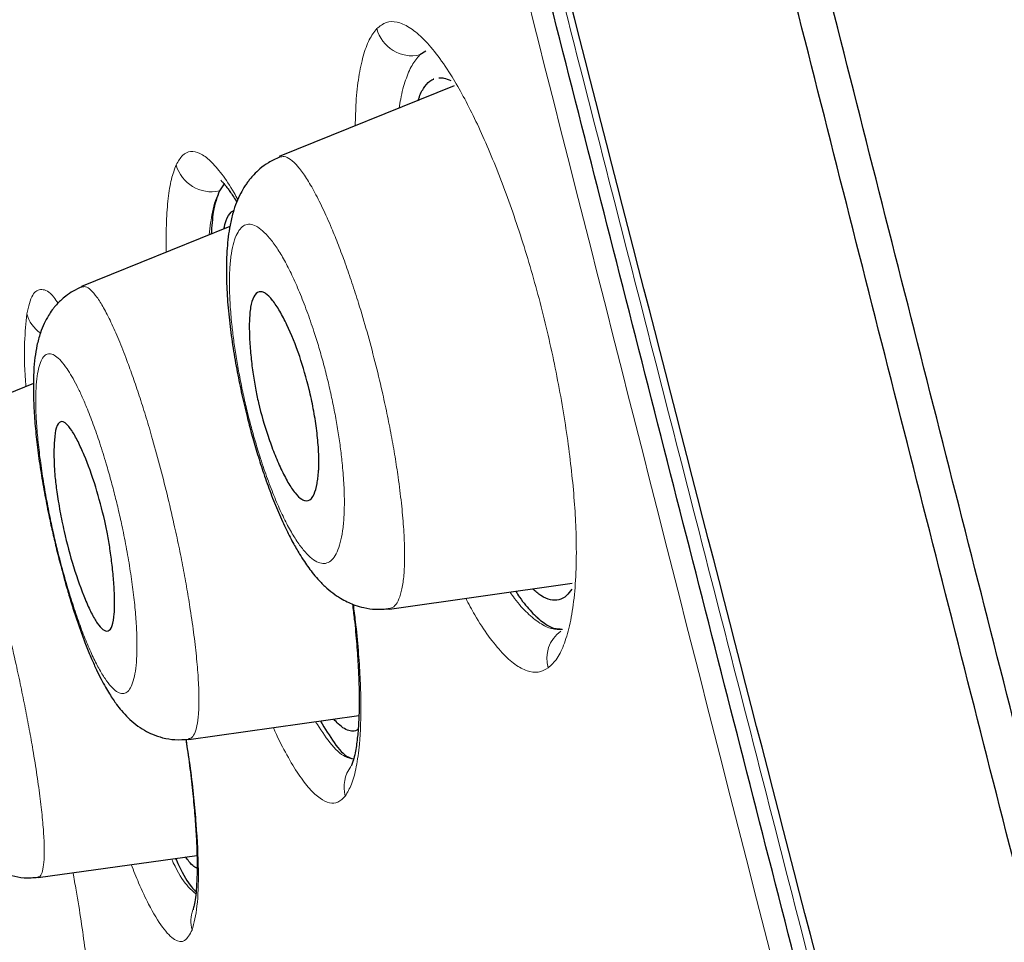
# Model space of a CAD drawing. Header units: millimetres. Extents: x 8 to 830, y 12 to 2106.
# Tile 121 of 256: x 100.16 to 108.42, y 1825.51 to 1833.26. Entities that reach past the tile are written whole.
import ezdxf

# ---------------------------------------------------------------- set-up
doc = ezdxf.new("R2010")
doc.units = ezdxf.units.MM

msp = doc.modelspace()

# ---------------------------------------------------------------- linework, layer by layer
at = {"color": 7, "linetype": 'Continuous', "lineweight": 30}
for p, q in [((103.5669, 1832.9921), (103.5165, 1832.9595)), ((103.5669, 1832.9921), (103.5165, 1832.9595)), ((103.6329, 1832.758), (103.6325, 1832.7578)), ((103.6329, 1832.758), (103.6325, 1832.7578)), ((103.8054, 1832.699), (102.3363, 1832.1055)), ((101.8735, 1831.876), (101.8336, 1831.8172)), ((101.8735, 1831.876), (101.8336, 1831.8172)), ((101.9212, 1831.5186), (100.6764, 1831.0157)), ((100.2718, 1830.2008), (99.425, 1829.8587)), ((103.262, 1828.3064), (104.7969, 1828.5222)), ((104.6633, 1828.381), (104.6637, 1828.381)), ((104.6633, 1828.381), (104.6637, 1828.381)), ((101.5762, 1827.2105), (103.005, 1827.4113)), ((102.9606, 1827.2806), (102.9609, 1827.2806)), ((102.9606, 1827.2806), (102.9609, 1827.2806)), ((100.3107, 1826.0503), (101.6449, 1826.2378))]:
    msp.add_line(p, q, dxfattribs=at)
at = {"color": 8, "linetype": 'Continuous', "lineweight": 0}
for centre, radius, start, end in [((103.452, 1833.2595), 0.3069, 194.8528, 282.12026), ((101.7683, 1832.1199), 0.3096, 195.73101, 282.17042), ((100.4941, 1830.8617), 0.2879, 195.53735, 235.07368), ((104.8713, 1827.8901), 0.2884, 126.60918, 195.86742), ((103.1667, 1826.8118), 0.2864, 142.91819, 195.39829), ((101.8751, 1825.6839), 0.2804, 159.92316, 195.19794)]:
    msp.add_arc(centre, radius, start, end, dxfattribs=at)
at = {"color": 7, "linetype": 'Continuous', "lineweight": 30}
for points, knots in [([(121.0749, 1777.283), (120.7605, 1778.5113), (120.1349, 1780.956), (119.164, 1784.7258), (118.1901, 1788.5069), (117.2114, 1792.2995), (116.1318, 1796.4852), (114.9501, 1801.0645), (113.6678, 1806.0295), (112.2395, 1811.5769), (110.663, 1817.7062), (108.9476, 1824.4363), (107.231, 1831.185), (105.5157, 1837.9628), (104.0878, 1843.6189), (102.9499, 1848.142), (102.0941, 1851.5396), (101.2412, 1854.9237), (100.3957, 1858.2683), (99.6146, 1861.3448), (98.9069, 1864.1086), (98.2821, 1866.5237), (97.7161, 1868.669), (97.2199, 1870.5234), (96.7898, 1872.1214), (96.3572, 1873.724), (95.945, 1875.2455), (95.5676, 1876.6144), (95.2693, 1877.6968), (95.0447, 1878.5244), (94.8923, 1879.0924), (94.8033, 1879.418), (94.764, 1879.5397), (94.7518, 1879.5599), (94.7548, 1879.5505), (94.7549, 1879.5503)], [0, 0, 0, 0, 0.028425, 0.05657, 0.08452, 0.112315, 0.140016, 0.176198, 0.212256, 0.248183, 0.296953, 0.345657, 0.394582, 0.443744, 0.493149, 0.518005, 0.543042, 0.568293, 0.593809, 0.619642, 0.641414, 0.663436, 0.685471, 0.707234, 0.728734, 0.750032, 0.781688, 0.813115, 0.8444, 0.875629, 0.906839, 0.937939, 0.968835, 0.999453, 1, 1, 1, 1]), ([(121.0749, 1777.283), (120.7605, 1778.5113), (120.1349, 1780.956), (119.164, 1784.7258), (118.1901, 1788.5069), (117.2114, 1792.2995), (116.1318, 1796.4852), (114.9501, 1801.0645), (113.6678, 1806.0295), (112.2395, 1811.5769), (110.663, 1817.7062), (108.9476, 1824.4363), (107.231, 1831.185), (105.5157, 1837.9628), (104.0878, 1843.6189), (102.9499, 1848.142), (102.0941, 1851.5396), (101.2412, 1854.9237), (100.3957, 1858.2683), (99.6146, 1861.3448), (98.9069, 1864.1086), (98.2821, 1866.5237), (97.7161, 1868.669), (97.2199, 1870.5234), (96.7898, 1872.1214), (96.3572, 1873.724), (95.945, 1875.2455), (95.5676, 1876.6144), (95.2693, 1877.6968), (95.0447, 1878.5244), (94.8923, 1879.0924), (94.8033, 1879.418), (94.764, 1879.5397), (94.7518, 1879.5599), (94.7548, 1879.5505), (94.7549, 1879.5503)], [0, 0, 0, 0, 0.028425, 0.05657, 0.08452, 0.112315, 0.140016, 0.176198, 0.212256, 0.248183, 0.296953, 0.345657, 0.394582, 0.443744, 0.493149, 0.518005, 0.543042, 0.568293, 0.593809, 0.619642, 0.641414, 0.663436, 0.685471, 0.707234, 0.728734, 0.750032, 0.781688, 0.813115, 0.8444, 0.875629, 0.906839, 0.937939, 0.968835, 0.999453, 1, 1, 1, 1]), ([(121.3749, 1777.283), (121.0605, 1778.5113), (120.4349, 1780.956), (119.464, 1784.7258), (118.4901, 1788.5069), (117.5114, 1792.2995), (116.4318, 1796.4852), (115.2501, 1801.0645), (113.9678, 1806.0295), (112.5395, 1811.5769), (110.963, 1817.7062), (109.2476, 1824.4363), (107.531, 1831.185), (105.8157, 1837.9628), (104.3878, 1843.6189), (103.2499, 1848.142), (102.3941, 1851.5396), (101.5412, 1854.9237), (100.6957, 1858.2683), (99.9146, 1861.3448), (99.2069, 1864.1086), (98.5821, 1866.5237), (98.0161, 1868.669), (97.5199, 1870.5234), (97.0898, 1872.1214), (96.6572, 1873.724), (96.245, 1875.2455), (95.8676, 1876.6144), (95.5693, 1877.6968), (95.3447, 1878.5244), (95.1923, 1879.0923), (95.1033, 1879.418), (95.064, 1879.5396), (95.0518, 1879.5599), (95.0547, 1879.5508), (95.0547, 1879.5508)], [0, 0, 0, 0, 0.028441, 0.056601, 0.084566, 0.112377, 0.140093, 0.176295, 0.212372, 0.248318, 0.297116, 0.345846, 0.394798, 0.443986, 0.493419, 0.518288, 0.543339, 0.568603, 0.594134, 0.619981, 0.641765, 0.663799, 0.685846, 0.707621, 0.729133, 0.750442, 0.782115, 0.81356, 0.844862, 0.876108, 0.907335, 0.938451, 0.969364, 1, 1, 1, 1, 1]), ([(119.3425, 1777.4049), (119.087, 1778.3924), (118.5766, 1780.3658), (117.7834, 1783.4065), (116.9817, 1786.4763), (116.1728, 1789.5709), (115.3592, 1792.6797), (114.3887, 1796.3921), (113.2596, 1800.711), (111.973, 1805.6321), (110.6322, 1810.777), (109.2349, 1816.1421), (107.7879, 1821.7311), (106.3431, 1827.3234), (104.9026, 1832.9205), (103.4677, 1838.5169), (102.2784, 1843.1695), (101.3356, 1846.875), (100.6323, 1849.6415), (99.9358, 1852.3856), (99.2491, 1855.0941), (98.5772, 1857.7456), (97.9809, 1860.0977), (97.461, 1862.1408), (97.0154, 1863.8884), (96.5973, 1865.5141), (96.1686, 1867.1622), (95.745, 1868.7706), (95.3405, 1870.3023), (94.9646, 1871.7247), (94.6222, 1873.021), (94.3136, 1874.1775), (94.0543, 1875.1431), (93.8421, 1875.9391), (93.661, 1876.6302), (93.5247, 1877.1584), (93.4395, 1877.4877), (93.402, 1877.6141), (93.3905, 1877.6369), (93.3934, 1877.6267), (93.3934, 1877.6265)], [0, 0, 0, 0, 0.023406, 0.046777, 0.070122, 0.093442, 0.116743, 0.140035, 0.176612, 0.213166, 0.24969, 0.291146, 0.332583, 0.374049, 0.415564, 0.457116, 0.498706, 0.519522, 0.540357, 0.561218, 0.582102, 0.603012, 0.623946, 0.639666, 0.655398, 0.671136, 0.686871, 0.707827, 0.728758, 0.749661, 0.774709, 0.79973, 0.824743, 0.849752, 0.874757, 0.906002, 0.93721, 0.968374, 0.999494, 1, 1, 1, 1]), ([(119.3425, 1777.4049), (119.087, 1778.3924), (118.5766, 1780.3658), (117.7834, 1783.4065), (116.9817, 1786.4763), (116.1728, 1789.5709), (115.3592, 1792.6797), (114.3887, 1796.3921), (113.2596, 1800.711), (111.973, 1805.6321), (110.6322, 1810.777), (109.2349, 1816.1421), (107.7879, 1821.7311), (106.3431, 1827.3234), (104.9026, 1832.9205), (103.4677, 1838.5169), (102.2784, 1843.1695), (101.3356, 1846.875), (100.6323, 1849.6415), (99.9358, 1852.3856), (99.2491, 1855.0941), (98.5772, 1857.7456), (97.9809, 1860.0977), (97.461, 1862.1408), (97.0154, 1863.8884), (96.5973, 1865.5141), (96.1686, 1867.1622), (95.745, 1868.7706), (95.3405, 1870.3023), (94.9646, 1871.7247), (94.6222, 1873.021), (94.3136, 1874.1775), (94.0543, 1875.1431), (93.8421, 1875.9391), (93.661, 1876.6302), (93.5247, 1877.1584), (93.4395, 1877.4877), (93.402, 1877.6141), (93.3905, 1877.6369), (93.3934, 1877.6267), (93.3934, 1877.6265)], [0, 0, 0, 0, 0.023406, 0.046777, 0.070122, 0.093442, 0.116743, 0.140035, 0.176612, 0.213166, 0.24969, 0.291146, 0.332583, 0.374049, 0.415564, 0.457116, 0.498706, 0.519522, 0.540357, 0.561218, 0.582102, 0.603012, 0.623946, 0.639666, 0.655398, 0.671136, 0.686871, 0.707827, 0.728758, 0.749661, 0.774709, 0.79973, 0.824743, 0.849752, 0.874757, 0.906002, 0.93721, 0.968374, 0.999494, 1, 1, 1, 1]), ([(119.1207, 1777.3359), (118.828, 1778.4952), (118.2428, 1780.8126), (117.3119, 1784.4226), (116.3631, 1788.0801), (115.3998, 1791.7765), (114.3305, 1795.8703), (113.1558, 1800.3591), (111.8779, 1805.2416), (110.4463, 1810.7256), (108.8635, 1816.8085), (107.1441, 1823.49), (105.4347, 1830.1716), (103.7342, 1836.8495), (102.3279, 1842.4042), (101.2105, 1846.826), (100.3773, 1850.1163), (99.5555, 1853.3565), (98.7503, 1856.5263), (98.0149, 1859.4109), (97.3576, 1861.974), (96.7823, 1864.1964), (96.259, 1866.1824), (95.7941, 1867.9285), (95.3864, 1869.4473), (94.9706, 1870.9911), (94.5701, 1872.4735), (94.2034, 1873.8118), (93.9132, 1874.8777), (93.6943, 1875.6925), (93.5452, 1876.2589), (93.4569, 1876.5862), (93.414, 1876.7151), (93.4094, 1876.7218), (93.407, 1876.7251)], [0, 0, 0, 0, 0.027961, 0.055896, 0.083926, 0.111994, 0.13998, 0.176562, 0.213145, 0.249758, 0.299733, 0.349715, 0.399667, 0.449587, 0.499558, 0.524633, 0.549704, 0.574672, 0.599627, 0.624766, 0.645672, 0.666497, 0.687479, 0.708392, 0.729201, 0.750078, 0.781476, 0.812638, 0.843742, 0.874921, 0.906237, 0.937548, 0.968776, 1, 1, 1, 1]), ([(103.5033, 1832.577), (103.5063, 1832.5875), (103.5212, 1832.639), (103.559, 1832.6984), (103.6003, 1832.745), (103.6279, 1832.7539), (103.6335, 1832.7557)], [0, 0, 0, 0, 0.102163, 0.49945, 0.898791, 1, 1, 1, 1]), ([(103.5033, 1832.577), (103.5063, 1832.5875), (103.5212, 1832.639), (103.559, 1832.6984), (103.6003, 1832.745), (103.6279, 1832.7539), (103.6335, 1832.7557)], [0, 0, 0, 0, 0.102163, 0.49945, 0.898791, 1, 1, 1, 1]), ([(103.6764, 1832.7674), (103.6905, 1832.7681), (103.7217, 1832.7698), (103.7569, 1832.7536), (103.7762, 1832.7448)], [0, 0, 0, 0, 0.448758, 1, 1, 1, 1]), ([(103.6764, 1832.7674), (103.6905, 1832.7681), (103.7217, 1832.7698), (103.7569, 1832.7536), (103.7762, 1832.7448)], [0, 0, 0, 0, 0.448758, 1, 1, 1, 1]), ([(102.338, 1832.1021), (102.3066, 1832.0876), (102.2492, 1832.061), (102.1776, 1832.0079), (102.1265, 1831.9596), (102.0923, 1831.9202), (102.069, 1831.89), (102.0419, 1831.8508), (102.0091, 1831.7946), (101.9745, 1831.718), (101.9452, 1831.6311), (101.9223, 1831.534), (101.9069, 1831.4334), (101.8974, 1831.3352), (101.8923, 1831.2299), (101.8914, 1831.0905), (101.8989, 1830.916), (101.9181, 1830.7105), (101.9463, 1830.5034), (101.9815, 1830.301), (102.0212, 1830.1084), (102.0621, 1829.9353), (102.1042, 1829.7746), (102.1487, 1829.6203), (102.1997, 1829.4596), (102.2574, 1829.2955), (102.321, 1829.1349), (102.3857, 1828.9904), (102.4478, 1828.8685), (102.5005, 1828.7767), (102.5446, 1828.7076), (102.5833, 1828.6522), (102.6249, 1828.5982), (102.6739, 1828.5413), (102.7336, 1828.4821), (102.7986, 1828.4299), (102.8596, 1828.3905), (102.9154, 1828.3616), (102.9772, 1828.3362), (103.0527, 1828.3145), (103.1518, 1828.2999), (103.2227, 1828.306), (103.2614, 1828.3093)], [0, 0, 0, 0, 0.023581, 0.043258, 0.058706, 0.069771, 0.077585, 0.085845, 0.104519, 0.125965, 0.150103, 0.178494, 0.203973, 0.228111, 0.253727, 0.280829, 0.32533, 0.368187, 0.409028, 0.447146, 0.482492, 0.516128, 0.543406, 0.57287, 0.604531, 0.638409, 0.674599, 0.711619, 0.744554, 0.773024, 0.792572, 0.809609, 0.827052, 0.845913, 0.868237, 0.889522, 0.908219, 0.922744, 0.934798, 0.951872, 0.973758, 1, 1, 1, 1]), ([(101.8445, 1831.9082), (101.8496, 1831.9029), (101.859, 1831.8933), (101.8803, 1831.8686), (101.9004, 1831.8428), (101.9227, 1831.8121), (101.9473, 1831.7752), (101.9666, 1831.7455), (101.9779, 1831.7262), (101.9789, 1831.7245)], [0, 0, 0, 0, 0.213873, 0.393417, 0.538652, 0.66446, 0.811872, 0.983267, 1, 1, 1, 1]), ([(101.8445, 1831.9082), (101.8496, 1831.9029), (101.859, 1831.8933), (101.8803, 1831.8686), (101.9004, 1831.8428), (101.9227, 1831.8121), (101.9473, 1831.7752), (101.9666, 1831.7455), (101.9779, 1831.7262), (101.9789, 1831.7245)], [0, 0, 0, 0, 0.213873, 0.393417, 0.538652, 0.66446, 0.811872, 0.983267, 1, 1, 1, 1]), ([(101.8336, 1831.8172), (101.8141, 1831.7661), (101.7805, 1831.6782), (101.7692, 1831.5211), (101.7644, 1831.4553)], [0, 0, 0, 0, 0.581603, 1, 1, 1, 1]), ([(101.8336, 1831.8172), (101.8141, 1831.7661), (101.7805, 1831.6782), (101.7692, 1831.5211), (101.7644, 1831.4553)], [0, 0, 0, 0, 0.581603, 1, 1, 1, 1]), ([(101.8704, 1831.4981), (101.8769, 1831.5228), (101.8932, 1831.5842), (101.9231, 1831.6374), (101.9496, 1831.652), (101.9589, 1831.6571)], [0, 0, 0, 0, 0.303485, 0.755365, 1, 1, 1, 1]), ([(101.8704, 1831.4981), (101.8769, 1831.5228), (101.8932, 1831.5842), (101.9231, 1831.6374), (101.9496, 1831.652), (101.9589, 1831.6571)], [0, 0, 0, 0, 0.303485, 0.755365, 1, 1, 1, 1]), ([(100.6783, 1831.0119), (100.6534, 1831.0006), (100.6069, 1830.9795), (100.5472, 1830.9387), (100.5014, 1830.8996), (100.4686, 1830.8658), (100.446, 1830.8391), (100.423, 1830.8093), (100.3943, 1830.7667), (100.3601, 1830.703), (100.3251, 1830.6153), (100.3001, 1830.5193), (100.2834, 1830.4161), (100.2737, 1830.3052), (100.27, 1830.1725), (100.2737, 1830.0182), (100.2857, 1829.8439), (100.3047, 1829.6635), (100.3304, 1829.4789), (100.3628, 1829.2884), (100.397, 1829.1144), (100.4304, 1828.9602), (100.4636, 1828.818), (100.5024, 1828.6637), (100.5433, 1828.5139), (100.5848, 1828.3732), (100.6253, 1828.2456), (100.6693, 1828.1177), (100.7144, 1827.9979), (100.7587, 1827.8905), (100.8002, 1827.7985), (100.8389, 1827.7202), (100.8751, 1827.6531), (100.9087, 1827.5961), (100.9398, 1827.5479), (100.9724, 1827.5016), (101.0143, 1827.4482), (101.0659, 1827.3923), (101.129, 1827.3367), (101.1979, 1827.2898), (101.2747, 1827.2512), (101.3607, 1827.2222), (101.4644, 1827.2046), (101.5373, 1827.2106), (101.5757, 1827.2138)], [0, 0, 0, 0, 0.017968, 0.033505, 0.046384, 0.056472, 0.063716, 0.069282, 0.083594, 0.102366, 0.123842, 0.15293, 0.181474, 0.212325, 0.243539, 0.283277, 0.321573, 0.359598, 0.397659, 0.4346, 0.469974, 0.495486, 0.520628, 0.549402, 0.582616, 0.607219, 0.633783, 0.66235, 0.692052, 0.719599, 0.744717, 0.767439, 0.787797, 0.805838, 0.821582, 0.835421, 0.852371, 0.873939, 0.895861, 0.916458, 0.932915, 0.952524, 0.975052, 1, 1, 1, 1]), ([(102.5878, 1830.1511), (102.594, 1830.1241), (102.6064, 1830.0698), (102.6281, 1829.9592), (102.6504, 1829.8199), (102.6663, 1829.66), (102.67, 1829.5525), (102.6677, 1829.4851), (102.6651, 1829.4477), (102.6607, 1829.4045), (102.6508, 1829.3374), (102.6285, 1829.2561), (102.5924, 1829.2152), (102.5542, 1829.2146), (102.5183, 1829.2296), (102.4706, 1829.2745), (102.4107, 1829.3632), (102.3514, 1829.4783), (102.2943, 1829.6111), (102.2277, 1829.7931), (102.1719, 1829.9822), (102.1343, 1830.1658), (102.1126, 1830.3011), (102.0957, 1830.4453), (102.0848, 1830.5914), (102.0835, 1830.7301), (102.0938, 1830.8493), (102.1194, 1830.937), (102.1559, 1830.9721), (102.1921, 1830.9722), (102.2294, 1830.9549), (102.2783, 1830.9058), (102.3397, 1830.8133), (102.4166, 1830.6654), (102.5075, 1830.4471), (102.5622, 1830.2456), (102.5878, 1830.1511)], [0, 0, 0, 0, 0.014539, 0.0292814, 0.0598881, 0.0917264, 0.1250639, 0.132483, 0.1422444, 0.1543983, 0.1689126, 0.2046404, 0.2497668, 0.2688108, 0.287482, 0.3232709, 0.3571648, 0.3893921, 0.4196889, 0.4484379, 0.5005761, 0.5223554, 0.5469845, 0.5741479, 0.6041646, 0.6366879, 0.6721316, 0.7103359, 0.7511634, 0.7703555, 0.7889122, 0.8247921, 0.8587215, 0.8906778, 0.9487711, 1, 1, 1, 1]), ([(99.4271, 1829.8546), (99.4033, 1829.8438), (99.3588, 1829.8237), (99.3021, 1829.7848), (99.2589, 1829.7479), (99.2267, 1829.7148), (99.2018, 1829.6851), (99.1811, 1829.6571), (99.1584, 1829.6221), (99.1328, 1829.5749), (99.1081, 1829.5166), (99.0892, 1829.4563), (99.0762, 1829.4003), (99.0619, 1829.3161), (99.0537, 1829.2095), (99.0536, 1829.0558), (99.0617, 1828.9049), (99.0753, 1828.7506), (99.0935, 1828.5944), (99.1157, 1828.4357), (99.1423, 1828.2738), (99.1742, 1828.1041), (99.2066, 1827.9463), (99.2388, 1827.7999), (99.2676, 1827.6743), (99.2968, 1827.5514), (99.3267, 1827.4307), (99.3606, 1827.3006), (99.3983, 1827.1645), (99.4375, 1827.0332), (99.4822, 1826.8959), (99.5293, 1826.7645), (99.574, 1826.6525), (99.6093, 1826.5714), (99.6384, 1826.5095), (99.6707, 1826.4463), (99.7078, 1826.3813), (99.7474, 1826.3211), (99.7876, 1826.2691), (99.8294, 1826.2231), (99.8802, 1826.1763), (99.9392, 1826.1337), (100.0096, 1826.0954), (100.0935, 1826.0645), (100.197, 1826.0449), (100.2712, 1826.0507), (100.3103, 1826.0537)], [0, 0, 0, 0, 0.016334, 0.03041, 0.041981, 0.050898, 0.058572, 0.065646, 0.07514, 0.089721, 0.107091, 0.123692, 0.139045, 0.15331, 0.196669, 0.236886, 0.274512, 0.309778, 0.342909, 0.375673, 0.409102, 0.442161, 0.474489, 0.498248, 0.52405, 0.544582, 0.567761, 0.59354, 0.621871, 0.652307, 0.681014, 0.719319, 0.752415, 0.772055, 0.789848, 0.808637, 0.83025, 0.852358, 0.871179, 0.886819, 0.902651, 0.920447, 0.935736, 0.954281, 0.975904, 1, 1, 1, 1]), ([(100.8716, 1829.0472), (100.8794, 1829.0104), (100.8961, 1828.9311), (100.9164, 1828.8048), (100.9342, 1828.6669), (100.9479, 1828.5237), (100.9547, 1828.383), (100.9524, 1828.2561), (100.9366, 1828.1577), (100.9082, 1828.1202), (100.8784, 1828.1212), (100.8491, 1828.1366), (100.8098, 1828.1809), (100.759, 1828.2682), (100.6915, 1828.4166), (100.6091, 1828.6473), (100.5451, 1828.8855), (100.5113, 1829.0432), (100.4891, 1829.1562), (100.4683, 1829.2843), (100.4528, 1829.4084), (100.4462, 1829.5157), (100.4433, 1829.6229), (100.4469, 1829.7386), (100.4622, 1829.8411), (100.4901, 1829.8825), (100.5215, 1829.8807), (100.5513, 1829.8622), (100.5926, 1829.8122), (100.645, 1829.7192), (100.713, 1829.5695), (100.7951, 1829.3477), (100.8472, 1829.1433), (100.8716, 1829.0472)], [0, 0, 0, 0, 0.019857, 0.04293, 0.069037, 0.098677, 0.131469, 0.167757, 0.207343, 0.250069, 0.268469, 0.28641, 0.321393, 0.354844, 0.386871, 0.446599, 0.501107, 0.516585, 0.532018, 0.562838, 0.588387, 0.60693, 0.632524, 0.664998, 0.70447, 0.750741, 0.769431, 0.787855, 0.823152, 0.856902, 0.888828, 0.947688, 1, 1, 1, 1]), ([(104.3221, 1828.4554), (104.3327, 1828.4388), (104.3777, 1828.3678), (104.4551, 1828.2775), (104.5519, 1828.1892), (104.639, 1828.1395), (104.6892, 1828.1387), (104.7121, 1828.1383)], [0, 0, 0, 0, 0.07292, 0.312504, 0.555045, 0.797631, 1, 1, 1, 1]), ([(104.3221, 1828.4554), (104.3327, 1828.4388), (104.3777, 1828.3678), (104.4551, 1828.2775), (104.5518, 1828.1893), (104.6378, 1828.14), (104.6871, 1828.1391), (104.7089, 1828.1386)], [0, 0, 0, 0, 0.073603, 0.315428, 0.560239, 0.805094, 1, 1, 1, 1]), ([(104.7917, 1828.4737), (104.7779, 1828.4542), (104.7463, 1828.4093), (104.6858, 1828.3796), (104.6136, 1828.3788), (104.5396, 1828.4091), (104.4878, 1828.4549), (104.4646, 1828.4755)], [0, 0, 0, 0, 0.16777, 0.386478, 0.604795, 0.822662, 1, 1, 1, 1]), ([(104.7917, 1828.4737), (104.7779, 1828.4542), (104.7463, 1828.4093), (104.6858, 1828.3796), (104.6136, 1828.3788), (104.5396, 1828.4091), (104.4878, 1828.4549), (104.4646, 1828.4755)], [0, 0, 0, 0, 0.16777, 0.386478, 0.604795, 0.822662, 1, 1, 1, 1]), ([(102.951, 1828.3478), (102.9563, 1828.3056), (102.971, 1828.1885), (102.9876, 1828.0104), (102.9995, 1827.8381), (103.0052, 1827.704), (103.0074, 1827.6044), (103.0077, 1827.5197), (103.0065, 1827.4488), (103.0043, 1827.3868), (103.0013, 1827.331), (102.9972, 1827.2755), (102.9915, 1827.2166), (102.9833, 1827.1545), (102.9718, 1827.0894), (102.9584, 1827.0347), (102.9451, 1826.9963), (102.941, 1826.9892), (102.939, 1826.9855)], [0, 0, 0, 0, 0.055041, 0.152969, 0.247808, 0.308172, 0.362919, 0.411891, 0.455096, 0.492542, 0.530498, 0.569363, 0.617537, 0.674936, 0.738035, 0.823667, 0.91097, 1, 1, 1, 1]), ([(102.951, 1828.3478), (102.9563, 1828.3056), (102.971, 1828.1885), (102.9876, 1828.0104), (102.9995, 1827.8381), (103.0052, 1827.704), (103.0074, 1827.6044), (103.0077, 1827.5197), (103.0065, 1827.4488), (103.0043, 1827.3868), (103.0013, 1827.331), (102.9972, 1827.2755), (102.9915, 1827.2166), (102.9833, 1827.1545), (102.9718, 1827.0894), (102.9584, 1827.0347), (102.9451, 1826.9963), (102.941, 1826.9892), (102.939, 1826.9855)], [0, 0, 0, 0, 0.055041, 0.152969, 0.247808, 0.308172, 0.362919, 0.411891, 0.455096, 0.492542, 0.530498, 0.569363, 0.617537, 0.674936, 0.738035, 0.823667, 0.91097, 1, 1, 1, 1]), ([(102.6824, 1827.366), (102.7207, 1827.3019), (102.8022, 1827.1657), (102.8968, 1827.0618), (102.9455, 1827.0519), (102.9611, 1827.0487)], [0, 0, 0, 0, 0.376623, 0.800817, 1, 1, 1, 1]), ([(102.6824, 1827.366), (102.7207, 1827.3019), (102.8022, 1827.1657), (102.8968, 1827.0618), (102.9455, 1827.0519), (102.9611, 1827.0487)], [0, 0, 0, 0, 0.376623, 0.800817, 1, 1, 1, 1]), ([(102.9987, 1827.2985), (102.9914, 1827.2928), (102.9715, 1827.2771), (102.9324, 1827.2794), (102.8838, 1827.299), (102.8376, 1827.3328), (102.8067, 1827.368), (102.7946, 1827.3818)], [0, 0, 0, 0, 0.136636, 0.371763, 0.609796, 0.84664, 1, 1, 1, 1]), ([(102.9987, 1827.2985), (102.9914, 1827.2928), (102.9715, 1827.2771), (102.9324, 1827.2794), (102.8838, 1827.299), (102.8376, 1827.3328), (102.8067, 1827.368), (102.7946, 1827.3818)], [0, 0, 0, 0, 0.136636, 0.371763, 0.609796, 0.84664, 1, 1, 1, 1]), ([(101.5524, 1827.2122), (101.5564, 1827.1857), (101.5722, 1827.0814), (101.5936, 1826.9117), (101.616, 1826.7074), (101.6318, 1826.5222), (101.642, 1826.3555), (101.6467, 1826.2076), (101.6464, 1826.0784), (101.6416, 1825.9669), (101.6333, 1825.8799), (101.6226, 1825.8147), (101.6155, 1825.7921), (101.6119, 1825.7808)], [0, 0, 0, 0, 0.035779, 0.140924, 0.243713, 0.344213, 0.442478, 0.538514, 0.632307, 0.72434, 0.816267, 0.908151, 1, 1, 1, 1]), ([(101.5524, 1827.2122), (101.5564, 1827.1857), (101.5722, 1827.0814), (101.5936, 1826.9117), (101.616, 1826.7074), (101.6318, 1826.5222), (101.642, 1826.3555), (101.6467, 1826.2076), (101.6464, 1826.0784), (101.6416, 1825.9669), (101.6333, 1825.8799), (101.6226, 1825.8147), (101.6155, 1825.7921), (101.6119, 1825.7808)], [0, 0, 0, 0, 0.035779, 0.140924, 0.243713, 0.344213, 0.442478, 0.538514, 0.632307, 0.72434, 0.816267, 0.908151, 1, 1, 1, 1]), ([(101.4653, 1826.2126), (101.4743, 1826.1926), (101.5222, 1826.0861), (101.5818, 1825.9864), (101.625, 1825.9455), (101.6375, 1825.9336)], [0, 0, 0, 0, 0.140447, 0.750254, 1, 1, 1, 1]), ([(101.4653, 1826.2126), (101.4743, 1826.1926), (101.5222, 1826.0861), (101.5818, 1825.9864), (101.625, 1825.9455), (101.6375, 1825.9336)], [0, 0, 0, 0, 0.140447, 0.750254, 1, 1, 1, 1]), ([(101.6457, 1826.1282), (101.6371, 1826.1326), (101.6157, 1826.1436), (101.5834, 1826.1762), (101.5588, 1826.2114), (101.5497, 1826.2244)], [0, 0, 0, 0, 0.297933, 0.740742, 1, 1, 1, 1]), ([(101.6457, 1826.1282), (101.6371, 1826.1326), (101.6157, 1826.1436), (101.5834, 1826.1762), (101.5588, 1826.2114), (101.5497, 1826.2244)], [0, 0, 0, 0, 0.297933, 0.740742, 1, 1, 1, 1])]:
    msp.add_open_spline(points, degree=3, knots=knots, dxfattribs=at)
at = {"color": 8, "linetype": 'Continuous', "lineweight": 0}
for points, knots in [([(118.9667, 1777.288), (118.7066, 1778.3202), (118.1884, 1780.3767), (117.3656, 1783.5682), (116.5289, 1786.7899), (115.6776, 1790.0483), (114.6248, 1794.0628), (113.3701, 1798.8363), (111.9182, 1804.3599), (110.4704, 1809.8863), (109.0295, 1815.4127), (107.6027, 1820.9416), (106.1877, 1826.4761), (104.7795, 1832.0134), (103.3812, 1837.5452), (102.227, 1842.1394), (101.3122, 1845.7927), (100.6291, 1848.5171), (99.9503, 1851.2226), (99.2787, 1853.897), (98.6198, 1856.5144), (98.0335, 1858.8332), (97.521, 1860.8484), (97.08, 1862.5697), (96.6658, 1864.1664), (96.2399, 1865.7816), (95.8158, 1867.3626), (95.4067, 1868.8719), (95.0238, 1870.2722), (94.6745, 1871.5468), (94.3622, 1872.6808), (94.0998, 1873.6292), (93.884, 1874.4135), (93.6997, 1875.0867), (93.5574, 1875.6015), (93.4649, 1875.9187), (93.4231, 1876.0406), (93.4207, 1876.0489), (93.4196, 1876.0528)], [0, 0, 0, 0, 0.025276, 0.050356, 0.075388, 0.100448, 0.125578, 0.167493, 0.209363, 0.251197, 0.293, 0.334803, 0.376615, 0.41847, 0.460322, 0.502097, 0.522956, 0.543824, 0.564743, 0.585751, 0.60677, 0.627741, 0.643504, 0.65934, 0.675072, 0.690683, 0.711539, 0.732528, 0.753511, 0.77853, 0.803558, 0.828687, 0.853792, 0.878802, 0.909938, 0.941071, 0.972268, 1, 1, 1, 1]), ([(118.9667, 1777.288), (118.7066, 1778.3202), (118.1884, 1780.3767), (117.3656, 1783.5682), (116.5289, 1786.7899), (115.6776, 1790.0483), (114.6248, 1794.0628), (113.3701, 1798.8363), (111.9182, 1804.3599), (110.4704, 1809.8863), (109.0295, 1815.4127), (107.6027, 1820.9416), (106.1877, 1826.4761), (104.7795, 1832.0134), (103.3812, 1837.5452), (102.227, 1842.1394), (101.3122, 1845.7927), (100.6291, 1848.5171), (99.9503, 1851.2226), (99.2787, 1853.897), (98.6198, 1856.5144), (98.0335, 1858.8332), (97.521, 1860.8484), (97.08, 1862.5697), (96.6658, 1864.1664), (96.2399, 1865.7816), (95.8158, 1867.3626), (95.4067, 1868.8719), (95.0238, 1870.2722), (94.6745, 1871.5468), (94.3622, 1872.6808), (94.0998, 1873.6292), (93.884, 1874.4135), (93.6997, 1875.0867), (93.5574, 1875.6015), (93.4649, 1875.9187), (93.4231, 1876.0406), (93.4207, 1876.0489), (93.4196, 1876.0528)], [0, 0, 0, 0, 0.025276, 0.050356, 0.075388, 0.100448, 0.125578, 0.167493, 0.209363, 0.251197, 0.293, 0.334803, 0.376615, 0.41847, 0.460322, 0.502097, 0.522956, 0.543824, 0.564743, 0.585751, 0.60677, 0.627741, 0.643504, 0.65934, 0.675072, 0.690683, 0.711539, 0.732528, 0.753511, 0.77853, 0.803558, 0.828687, 0.853792, 0.878802, 0.909938, 0.941071, 0.972268, 1, 1, 1, 1]), ([(107.9765, 1870.0859), (108.1686, 1869.3644), (108.5528, 1867.9212), (109.2238, 1865.4811), (109.939, 1862.91), (110.6958, 1860.2264), (111.4771, 1857.4719), (112.2765, 1854.6684), (113.0876, 1851.8335), (114.1792, 1848.027), (115.5519, 1843.2365), (117.2005, 1837.4654), (118.8457, 1831.6834), (120.4855, 1825.8975), (122.1145, 1820.1082), (123.7289, 1814.3149), (125.3391, 1808.5207), (126.767, 1803.3734), (128.0132, 1798.8799), (129.0789, 1795.0408), (130.1406, 1791.2203), (131.197, 1787.4353), (132.2464, 1783.6941), (132.9337, 1781.2866), (133.2774, 1780.0829)], [0, 0, 0, 0, 0.031233, 0.062471, 0.093713, 0.124957, 0.156205, 0.187455, 0.218706, 0.249958, 0.31246, 0.374963, 0.437468, 0.499977, 0.562484, 0.624991, 0.687498, 0.750002, 0.791673, 0.833342, 0.87501, 0.916677, 0.958341, 1, 1, 1, 1]), ([(107.9765, 1870.0859), (108.1686, 1869.3644), (108.5528, 1867.9212), (109.2238, 1865.4811), (109.939, 1862.91), (110.6958, 1860.2264), (111.4771, 1857.4719), (112.2765, 1854.6684), (113.0876, 1851.8335), (114.1792, 1848.027), (115.5519, 1843.2365), (117.2005, 1837.4654), (118.8457, 1831.6834), (120.4855, 1825.8975), (122.1145, 1820.1082), (123.7289, 1814.3149), (125.3391, 1808.5207), (126.767, 1803.3734), (128.0132, 1798.8799), (129.0789, 1795.0408), (130.1406, 1791.2203), (131.197, 1787.4353), (132.2464, 1783.6941), (132.9337, 1781.2866), (133.2774, 1780.0829)], [0, 0, 0, 0, 0.0312333, 0.0624712, 0.0937129, 0.124957, 0.1562049, 0.1874545, 0.2187056, 0.2499581, 0.3124599, 0.3749627, 0.4374675, 0.4999767, 0.562484, 0.6249915, 0.6874979, 0.7500017, 0.7916731, 0.8333421, 0.8750104, 0.9166772, 0.9583411, 1, 1, 1, 1]), ([(103.4225, 1838.4947), (103.5553, 1837.9732), (104.2559, 1835.2225), (105.5377, 1830.2152), (107.2613, 1823.4959), (108.9932, 1816.7731), (110.7005, 1810.2033), (112.3678, 1803.8003), (113.5906, 1799.1163), (114.2615, 1796.5386), (114.3956, 1796.0234)], [0, 0, 0, 0, 0.036957, 0.194927, 0.352954, 0.511046, 0.669208, 0.816669, 0.963361, 1, 1, 1, 1]), ([(103.1554, 1833.1809), (103.1808, 1833.2013), (103.2317, 1833.2421), (103.3239, 1833.2422), (103.4255, 1833.1993), (103.5359, 1833.11), (103.6531, 1832.9767), (103.7653, 1832.8152), (103.8695, 1832.6371), (103.964, 1832.4542), (104.0583, 1832.2513), (104.1514, 1832.0306), (104.2422, 1831.7945), (104.3297, 1831.5452), (104.413, 1831.2852), (104.4909, 1831.0169), (104.5622, 1830.743), (104.6259, 1830.4671), (104.6817, 1830.192), (104.7293, 1829.9204), (104.7682, 1829.655), (104.7983, 1829.3984), (104.8191, 1829.1532), (104.8315, 1828.8967), (104.8311, 1828.6389), (104.8139, 1828.3923), (104.7808, 1828.1827), (104.7327, 1828.0137), (104.6714, 1827.8836), (104.6197, 1827.8353), (104.5939, 1827.8112)], [0, 0, 0, 0, 0.041647, 0.083366, 0.125141, 0.166916, 0.208629, 0.250253, 0.281449, 0.31266, 0.343902, 0.375172, 0.406456, 0.437738, 0.469013, 0.500298, 0.531543, 0.562737, 0.593936, 0.625161, 0.656414, 0.687681, 0.718947, 0.750207, 0.791799, 0.833343, 0.874919, 0.916551, 0.958242, 1, 1, 1, 1]), ([(103.1554, 1833.1809), (103.1808, 1833.2013), (103.2317, 1833.2421), (103.3239, 1833.2422), (103.4255, 1833.1993), (103.5359, 1833.11), (103.6531, 1832.9767), (103.7653, 1832.8152), (103.8695, 1832.6371), (103.964, 1832.4542), (104.0583, 1832.2513), (104.1514, 1832.0306), (104.2422, 1831.7945), (104.3297, 1831.5452), (104.413, 1831.2852), (104.4909, 1831.0169), (104.5622, 1830.743), (104.6259, 1830.4671), (104.6817, 1830.192), (104.7293, 1829.9204), (104.7682, 1829.655), (104.7983, 1829.3984), (104.8191, 1829.1532), (104.8315, 1828.8967), (104.8311, 1828.6389), (104.8139, 1828.3923), (104.7808, 1828.1827), (104.7327, 1828.0137), (104.6714, 1827.8836), (104.6197, 1827.8353), (104.5939, 1827.8112)], [0, 0, 0, 0, 0.041647, 0.083366, 0.125141, 0.166916, 0.208629, 0.250253, 0.281449, 0.31266, 0.343902, 0.375172, 0.406456, 0.437738, 0.469013, 0.500298, 0.531543, 0.562737, 0.593936, 0.625161, 0.656414, 0.687681, 0.718947, 0.750207, 0.791799, 0.833343, 0.874919, 0.916551, 0.958242, 1, 1, 1, 1]), ([(102.9743, 1832.3632), (102.9758, 1832.4312), (102.9793, 1832.5832), (103.0022, 1832.7795), (103.0392, 1832.9556), (103.0891, 1833.0949), (103.1333, 1833.1522), (103.1554, 1833.1809)], [0, 0, 0, 0, 0.168031, 0.37607, 0.584343, 0.792437, 1, 1, 1, 1]), ([(102.9743, 1832.3632), (102.9758, 1832.4312), (102.9793, 1832.5832), (103.0022, 1832.7795), (103.0392, 1832.9556), (103.0891, 1833.0949), (103.1333, 1833.1522), (103.1554, 1833.1809)], [0, 0, 0, 0, 0.168031, 0.37607, 0.584343, 0.792437, 1, 1, 1, 1]), ([(103.5165, 1832.9595), (103.4937, 1832.9332), (103.4483, 1832.8805), (103.3957, 1832.7522), (103.3604, 1832.6299), (103.3478, 1832.5387), (103.3443, 1832.5127)], [0, 0, 0, 0, 0.294193, 0.588519, 0.882644, 1, 1, 1, 1]), ([(103.5165, 1832.9595), (103.4937, 1832.9332), (103.4483, 1832.8805), (103.3957, 1832.7522), (103.3604, 1832.6299), (103.3478, 1832.5387), (103.3443, 1832.5127)], [0, 0, 0, 0, 0.294193, 0.588519, 0.882644, 1, 1, 1, 1]), ([(101.4703, 1832.036), (101.4876, 1832.0663), (101.5223, 1832.1269), (101.5905, 1832.1555), (101.6688, 1832.1394), (101.7569, 1832.0758), (101.8533, 1831.9638), (101.9315, 1831.8501), (101.9779, 1831.7646), (101.9884, 1831.7453)], [0, 0, 0, 0, 0.158984, 0.318014, 0.477136, 0.636222, 0.795118, 0.953788, 1, 1, 1, 1]), ([(101.4703, 1832.036), (101.4876, 1832.0663), (101.5223, 1832.1269), (101.5905, 1832.1555), (101.6688, 1832.1394), (101.7569, 1832.0758), (101.8533, 1831.9638), (101.9315, 1831.8501), (101.9779, 1831.7646), (101.9884, 1831.7453)], [0, 0, 0, 0, 0.158984, 0.318014, 0.477136, 0.636222, 0.795118, 0.953788, 1, 1, 1, 1]), ([(102.3383, 1832.1005), (102.3513, 1832.1039), (102.3789, 1832.1114), (102.4302, 1832.0852), (102.4898, 1832.0295), (102.5556, 1831.9409), (102.6259, 1831.823), (102.6996, 1831.6779), (102.7692, 1831.5223), (102.833, 1831.3646), (102.8904, 1831.2114), (102.9471, 1831.0477), (103.0086, 1830.8559), (103.0737, 1830.635), (103.1401, 1830.3866), (103.1957, 1830.1562), (103.2411, 1829.9481), (103.2775, 1829.7639), (103.3089, 1829.5848), (103.3381, 1829.3932), (103.363, 1829.1936), (103.381, 1828.9932), (103.3895, 1828.8131), (103.3883, 1828.6563), (103.3772, 1828.5261), (103.3563, 1828.4252), (103.3266, 1828.355), (103.292, 1828.3145), (103.264, 1828.3121), (103.2516, 1828.3111)], [0, 0, 0, 0, 0.0356296, 0.0759867, 0.1161053, 0.1562962, 0.19676, 0.2373874, 0.2780546, 0.3085311, 0.3389597, 0.3693641, 0.399832, 0.440562, 0.4813684, 0.522152, 0.5526782, 0.5831188, 0.6134834, 0.6438236, 0.6842788, 0.7247601, 0.7652451, 0.8057094, 0.8461599, 0.8866413, 0.9271779, 0.9677516, 1, 1, 1, 1]), ([(101.3881, 1831.3033), (101.3878, 1831.3107), (101.3837, 1831.4059), (101.3879, 1831.5607), (101.4016, 1831.7605), (101.4283, 1831.9235), (101.4563, 1831.9985), (101.4703, 1832.036)], [0, 0, 0, 0, 0.020737, 0.265075, 0.509726, 0.754677, 1, 1, 1, 1]), ([(101.3881, 1831.3033), (101.3878, 1831.3107), (101.3837, 1831.4059), (101.3879, 1831.5607), (101.4016, 1831.7605), (101.4283, 1831.9235), (101.4563, 1831.9985), (101.4703, 1832.036)], [0, 0, 0, 0, 0.020737, 0.265075, 0.509726, 0.754677, 1, 1, 1, 1]), ([(101.8336, 1831.8172), (101.8114, 1831.7651), (101.7727, 1831.6745), (101.756, 1831.5163), (101.7489, 1831.449)], [0, 0, 0, 0, 0.5743418, 1, 1, 1, 1]), ([(101.8336, 1831.8172), (101.8114, 1831.7651), (101.7727, 1831.6745), (101.756, 1831.5163), (101.7489, 1831.449)], [0, 0, 0, 0, 0.5743418, 1, 1, 1, 1]), ([(102.0259, 1830.1474), (102.0362, 1830.1002), (102.0568, 1830.0059), (102.0921, 1829.8652), (102.1305, 1829.7262), (102.1762, 1829.5761), (102.2295, 1829.4179), (102.29, 1829.2588), (102.3521, 1829.115), (102.4146, 1828.9901), (102.477, 1828.8847), (102.5381, 1828.801), (102.5969, 1828.7388), (102.6521, 1828.7), (102.7029, 1828.6849), (102.7487, 1828.6933), (102.7888, 1828.7262), (102.8225, 1828.7828), (102.8495, 1828.8606), (102.8691, 1828.9592), (102.8807, 1829.077), (102.8843, 1829.2126), (102.8792, 1829.3654), (102.8666, 1829.5188), (102.8494, 1829.6661), (102.8294, 1829.8028), (102.8052, 1829.9421), (102.7768, 1830.0831), (102.7447, 1830.2245), (102.7089, 1830.3648), (102.6697, 1830.5034), (102.623, 1830.6529), (102.5685, 1830.8103), (102.5066, 1830.9688), (102.4434, 1831.1118), (102.3798, 1831.2364), (102.3165, 1831.3412), (102.2548, 1831.4247), (102.1956, 1831.4869), (102.1404, 1831.5262), (102.0898, 1831.542), (102.0447, 1831.5337), (102.0056, 1831.5015), (101.9731, 1831.4455), (101.9474, 1831.3681), (101.9292, 1831.2697), (101.919, 1831.1515), (101.9166, 1831.0157), (101.9225, 1830.8635), (101.9354, 1830.7114), (101.9528, 1830.5654), (101.9728, 1830.4291), (101.9969, 1830.2895), (102.0162, 1830.1949), (102.0259, 1830.1474)], [0, 0, 0, 0, 0.01559, 0.031113, 0.046739, 0.062639, 0.083448, 0.104457, 0.125131, 0.145827, 0.166526, 0.187604, 0.208558, 0.229287, 0.250118, 0.270856, 0.291569, 0.312593, 0.33358, 0.354295, 0.375067, 0.395796, 0.416479, 0.437493, 0.453394, 0.469028, 0.484558, 0.500151, 0.51573, 0.531228, 0.546822, 0.562685, 0.583479, 0.604394, 0.625192, 0.645733, 0.666426, 0.687639, 0.708455, 0.72941, 0.750107, 0.770907, 0.791598, 0.812522, 0.833532, 0.854234, 0.874961, 0.895904, 0.916595, 0.937389, 0.953143, 0.968724, 0.984289, 1, 1, 1, 1]), ([(100.6788, 1831.0099), (100.6888, 1831.0125), (100.7107, 1831.0183), (100.7531, 1830.9898), (100.8038, 1830.9315), (100.8608, 1830.8399), (100.9225, 1830.719), (100.9881, 1830.5709), (101.0506, 1830.4128), (101.1085, 1830.2531), (101.1609, 1830.0983), (101.2132, 1829.9333), (101.2703, 1829.7406), (101.3314, 1829.5193), (101.3946, 1829.2712), (101.4483, 1829.0415), (101.4931, 1828.8342), (101.5297, 1828.6507), (101.562, 1828.4723), (101.5933, 1828.2816), (101.6214, 1828.0831), (101.6439, 1827.8839), (101.658, 1827.7051), (101.6633, 1827.5497), (101.6595, 1827.421), (101.6465, 1827.3218), (101.6248, 1827.2546), (101.601, 1827.219), (101.5818, 1827.2181), (101.5752, 1827.2178)], [0, 0, 0, 0, 0.034653, 0.075571, 0.116231, 0.156899, 0.197838, 0.238955, 0.280133, 0.311007, 0.341845, 0.37266, 0.403499, 0.444673, 0.485896, 0.527094, 0.557943, 0.588721, 0.619437, 0.650136, 0.691082, 0.732069, 0.773079, 0.814094, 0.855129, 0.896213, 0.937344, 0.978505, 1, 1, 1, 1]), ([(100.2167, 1830.7846), (100.231, 1830.8455), (100.2595, 1830.9672), (100.3395, 1831.0011), (100.4131, 1830.9724), (100.4663, 1830.8929), (100.4783, 1830.8749)], [0, 0, 0, 0, 0.303964, 0.607715, 0.911136, 1, 1, 1, 1]), ([(100.2167, 1830.7846), (100.231, 1830.8455), (100.2595, 1830.9672), (100.3395, 1831.0011), (100.4131, 1830.9724), (100.4663, 1830.8929), (100.4783, 1830.8749)], [0, 0, 0, 0, 0.303964, 0.607715, 0.911136, 1, 1, 1, 1]), ([(100.2089, 1830.1754), (100.2075, 1830.1917), (100.1952, 1830.3386), (100.1941, 1830.5582), (100.2091, 1830.709), (100.2167, 1830.7846)], [0, 0, 0, 0, 0.058564, 0.527832, 1, 1, 1, 1]), ([(100.2089, 1830.1754), (100.2075, 1830.1917), (100.1952, 1830.3386), (100.1941, 1830.5582), (100.2091, 1830.709), (100.2167, 1830.7846)], [0, 0, 0, 0, 0.058564, 0.527832, 1, 1, 1, 1]), ([(100.4117, 1829.077), (100.4217, 1829.0301), (100.4415, 1828.9364), (100.4749, 1828.7961), (100.5107, 1828.657), (100.5529, 1828.5065), (100.6015, 1828.3475), (100.656, 1828.1868), (100.7114, 1828.041), (100.7665, 1827.9135), (100.821, 1827.8052), (100.8737, 1827.7183), (100.9238, 1827.6527), (100.9702, 1827.6106), (101.0122, 1827.5926), (101.0493, 1827.5982), (101.0808, 1827.6287), (101.1061, 1827.6831), (101.1253, 1827.7591), (101.1375, 1827.8562), (101.1426, 1827.9726), (101.1406, 1828.1068), (101.131, 1828.2582), (101.1139, 1828.4242), (101.0901, 1828.6005), (101.0598, 1828.784), (101.0264, 1828.9556), (100.9922, 1829.1122), (100.9585, 1829.2523), (100.9221, 1829.3908), (100.8792, 1829.5412), (100.8299, 1829.6995), (100.7744, 1829.8597), (100.723, 1829.9923), (100.6764, 1830.1003), (100.635, 1830.1864), (100.5941, 1830.2616), (100.5501, 1830.3319), (100.5038, 1830.3918), (100.4574, 1830.4344), (100.4155, 1830.4533), (100.379, 1830.4477), (100.3482, 1830.4177), (100.3237, 1830.3636), (100.3055, 1830.288), (100.2942, 1830.1912), (100.29, 1830.0748), (100.2929, 1829.9405), (100.3032, 1829.7893), (100.3206, 1829.6237), (100.3447, 1829.4477), (100.3746, 1829.2644), (100.3994, 1829.1395), (100.4117, 1829.077)], [0, 0, 0, 0, 0.015544, 0.031053, 0.046695, 0.062636, 0.083445, 0.104453, 0.125119, 0.145828, 0.166522, 0.187577, 0.208548, 0.229272, 0.250087, 0.270822, 0.291532, 0.312565, 0.333537, 0.354254, 0.37505, 0.395759, 0.416446, 0.437484, 0.458578, 0.479333, 0.500127, 0.515711, 0.531215, 0.546806, 0.562653, 0.583605, 0.60432, 0.625161, 0.640601, 0.656052, 0.671674, 0.687621, 0.708437, 0.729404, 0.750085, 0.770865, 0.791554, 0.812503, 0.833507, 0.854212, 0.874958, 0.895755, 0.916446, 0.937395, 0.958478, 0.979225, 1, 1, 1, 1]), ([(99.4276, 1829.8523), (99.4351, 1829.8542), (99.4518, 1829.8584), (99.4861, 1829.8276), (99.5287, 1829.7663), (99.5778, 1829.6717), (99.632, 1829.5481), (99.6903, 1829.3975), (99.7467, 1829.2372), (99.7995, 1829.0758), (99.8478, 1828.9196), (99.8964, 1828.7535), (99.9502, 1828.56), (100.0083, 1828.3385), (100.0692, 1828.0905), (100.122, 1827.8613), (100.1667, 1827.6546), (100.204, 1827.4718), (100.2378, 1827.2942), (100.2713, 1827.1043), (100.3028, 1826.9068), (100.33, 1826.7088), (100.3497, 1826.5314), (100.3614, 1826.3776), (100.3645, 1826.2509), (100.359, 1826.1539), (100.3451, 1826.0896), (100.3286, 1826.057), (100.3142, 1826.0575), (100.3097, 1826.0577)], [0, 0, 0, 0, 0.033816, 0.074903, 0.11572, 0.156541, 0.19762, 0.23887, 0.280184, 0.311165, 0.342117, 0.373051, 0.403994, 0.445276, 0.486583, 0.527862, 0.558777, 0.589635, 0.620448, 0.651257, 0.692358, 0.733509, 0.774692, 0.815894, 0.857142, 0.898446, 0.939786, 0.981142, 1, 1, 1, 1]), ([(104.274, 1828.4487), (104.2864, 1828.4306), (104.3357, 1828.3583), (104.4201, 1828.2687), (104.5249, 1828.1825), (104.6244, 1828.1343), (104.6846, 1828.1349), (104.7146, 1828.1352)], [0, 0, 0, 0, 0.0772861, 0.3084068, 0.5397119, 0.771074, 1, 1, 1, 1]), ([(104.274, 1828.4487), (104.2864, 1828.4306), (104.3357, 1828.3583), (104.4201, 1828.2687), (104.5249, 1828.1825), (104.6244, 1828.1343), (104.6846, 1828.1349), (104.7146, 1828.1352)], [0, 0, 0, 0, 0.0772861, 0.3084068, 0.5397119, 0.771074, 1, 1, 1, 1]), ([(104.5939, 1827.8112), (104.5666, 1827.7966), (104.5122, 1827.7675), (104.4178, 1827.781), (104.3163, 1827.8351), (104.2079, 1827.9327), (104.0946, 1828.0728), (103.9918, 1828.2288), (103.9272, 1828.3493), (103.9019, 1828.3964)], [0, 0, 0, 0, 0.150787, 0.30132, 0.451754, 0.60216, 0.75262, 0.903324, 1, 1, 1, 1]), ([(104.5939, 1827.8112), (104.5666, 1827.7966), (104.5122, 1827.7675), (104.4178, 1827.781), (104.3163, 1827.8351), (104.2079, 1827.9327), (104.0946, 1828.0728), (103.9918, 1828.2288), (103.9272, 1828.3493), (103.9019, 1828.3964)], [0, 0, 0, 0, 0.150787, 0.30132, 0.451754, 0.60216, 0.75262, 0.903324, 1, 1, 1, 1]), ([(102.9588, 1828.3442), (102.9651, 1828.2961), (102.9822, 1828.1626), (103.0014, 1827.9573), (103.0165, 1827.7312), (103.0246, 1827.4546), (103.0155, 1827.1958), (102.9849, 1826.9762), (102.9459, 1826.8266), (102.909, 1826.7661), (102.8906, 1826.7358)], [0, 0, 0, 0, 0.059076, 0.163647, 0.268104, 0.372467, 0.581118, 0.72057, 0.860186, 1, 1, 1, 1]), ([(102.9588, 1828.3442), (102.9651, 1828.2961), (102.9822, 1828.1626), (103.0014, 1827.9573), (103.0165, 1827.7312), (103.0246, 1827.4546), (103.0155, 1827.1958), (102.9849, 1826.9762), (102.9459, 1826.8266), (102.909, 1826.7661), (102.8906, 1826.7358)], [0, 0, 0, 0, 0.059076, 0.163647, 0.268104, 0.372467, 0.581118, 0.72057, 0.860186, 1, 1, 1, 1]), ([(102.8906, 1826.7358), (102.8709, 1826.7159), (102.8315, 1826.6762), (102.7594, 1826.6732), (102.6795, 1826.7104), (102.5921, 1826.791), (102.4988, 1826.9118), (102.4007, 1827.0761), (102.3292, 1827.2115), (102.2908, 1827.3007), (102.2867, 1827.3104)], [0, 0, 0, 0, 0.140547, 0.281065, 0.421614, 0.562135, 0.702547, 0.842852, 0.982967, 1, 1, 1, 1]), ([(102.8906, 1826.7358), (102.8709, 1826.7159), (102.8315, 1826.6762), (102.7594, 1826.6732), (102.6795, 1826.7104), (102.5921, 1826.791), (102.4988, 1826.9118), (102.4007, 1827.0761), (102.3292, 1827.2115), (102.2908, 1827.3007), (102.2867, 1827.3104)], [0, 0, 0, 0, 0.140547, 0.281065, 0.421614, 0.562135, 0.702547, 0.842852, 0.982967, 1, 1, 1, 1]), ([(102.641, 1827.3602), (102.6814, 1827.2978), (102.7682, 1827.1636), (102.8767, 1827.0614), (102.9373, 1827.0506), (102.9606, 1827.0464)], [0, 0, 0, 0, 0.348804, 0.750496, 1, 1, 1, 1]), ([(102.641, 1827.3602), (102.6814, 1827.2978), (102.7682, 1827.1636), (102.8767, 1827.0614), (102.9373, 1827.0506), (102.9606, 1827.0464)], [0, 0, 0, 0, 0.348804, 0.750496, 1, 1, 1, 1]), ([(101.5538, 1827.213), (101.5668, 1827.1288), (101.6069, 1826.8698), (101.643, 1826.4914), (101.6616, 1826.1009), (101.6513, 1825.791), (101.6201, 1825.6706), (101.6045, 1825.6104)], [0, 0, 0, 0, 0.107225, 0.330022, 0.553001, 0.77634, 1, 1, 1, 1]), ([(101.5538, 1827.213), (101.5668, 1827.1288), (101.6069, 1826.8698), (101.643, 1826.4914), (101.6616, 1826.1009), (101.6513, 1825.791), (101.6201, 1825.6706), (101.6045, 1825.6104)], [0, 0, 0, 0, 0.107225, 0.330022, 0.553001, 0.77634, 1, 1, 1, 1]), ([(101.4318, 1826.2079), (101.4417, 1826.1866), (101.4915, 1826.0796), (101.5618, 1825.9758), (101.6149, 1825.9327), (101.6359, 1825.9157)], [0, 0, 0, 0, 0.130339, 0.656609, 1, 1, 1, 1]), ([(101.4318, 1826.2079), (101.4417, 1826.1866), (101.4915, 1826.0796), (101.5618, 1825.9758), (101.6149, 1825.9327), (101.6359, 1825.9157)], [0, 0, 0, 0, 0.130339, 0.656609, 1, 1, 1, 1]), ([(101.6045, 1825.6104), (101.5851, 1825.5744), (101.5464, 1825.5025), (101.4603, 1825.5176), (101.3583, 1825.6186), (101.2539, 1825.7932), (101.1641, 1825.9816), (101.1138, 1826.1079), (101.0929, 1826.1602)], [0, 0, 0, 0, 0.1946583, 0.389499, 0.5842721, 0.7786198, 0.9081744, 1, 1, 1, 1]), ([(101.6045, 1825.6104), (101.5851, 1825.5744), (101.5464, 1825.5025), (101.4603, 1825.5176), (101.3583, 1825.6186), (101.2539, 1825.7932), (101.1641, 1825.9816), (101.1138, 1826.1079), (101.0929, 1826.1602)], [0, 0, 0, 0, 0.1946583, 0.389499, 0.5842721, 0.7786198, 0.9081744, 1, 1, 1, 1]), ([(100.6041, 1826.0916), (100.6132, 1826.0424), (100.6557, 1825.8107), (100.7088, 1825.4391), (100.7589, 1825.0067), (100.7823, 1824.6518), (100.7739, 1824.5019), (100.7697, 1824.4269)], [0, 0, 0, 0, 0.062922, 0.296584, 0.530729, 0.76524, 1, 1, 1, 1]), ([(100.6041, 1826.0916), (100.6132, 1826.0424), (100.6557, 1825.8107), (100.7088, 1825.4391), (100.7589, 1825.0067), (100.7823, 1824.6518), (100.7739, 1824.5019), (100.7697, 1824.4269)], [0, 0, 0, 0, 0.062922, 0.296584, 0.530729, 0.76524, 1, 1, 1, 1])]:
    msp.add_open_spline(points, degree=3, knots=knots, dxfattribs=at)

doc.saveas('drawing.dxf')
